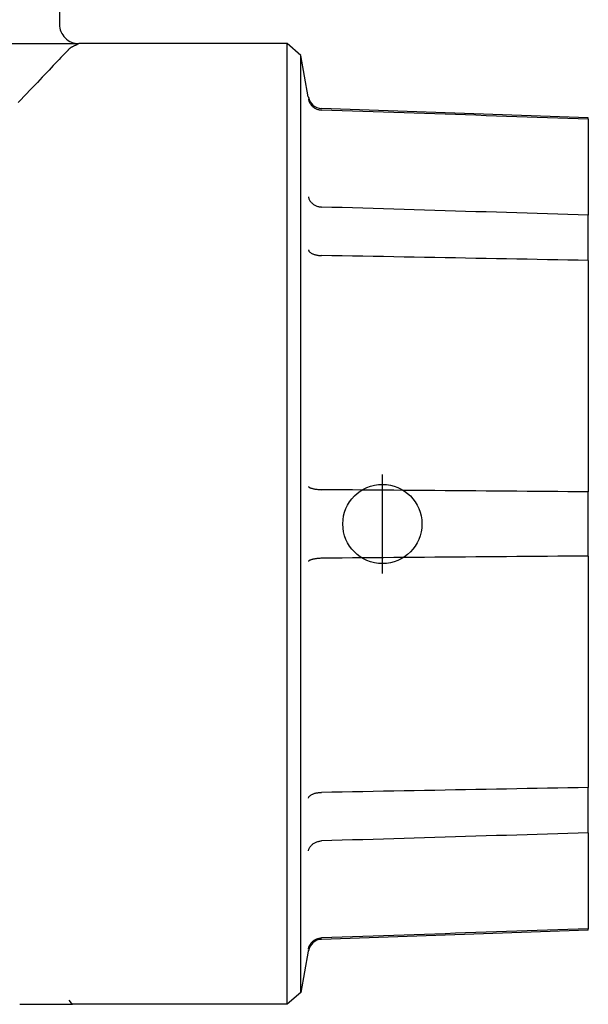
# Model space of a CAD drawing. Header units: millimetres. Extents: x 229 to 1592, y 43 to 356.
# Tile 2 of 5: x 338 to 366, y 190 to 239. Entities that reach past the tile are written whole.
import ezdxf

# ---------------------------------------------------------------- set-up
doc = ezdxf.new("R2010")
doc.units = ezdxf.units.MM
doc.layers.add('DETAIL', color=2, linetype='Continuous')
doc.layers.add('ORIGIN', color=6, linetype='Continuous')

msp = doc.modelspace()

# ---------------------------------------------------------------- linework, layer by layer
at = {"layer": 'DETAIL'}
for p, q in [((339.579, 240.624), (339.579, 239.154)), ((316.599, 238.174), (340.559, 238.174)), ((351.073, 238.174), (340.559, 238.174)), ((351.073, 189.674), (351.073, 238.174)), ((351.777, 237.583), (351.073, 238.174)), ((351.777, 190.265), (351.777, 237.583)), ((352.146, 235.489), (351.777, 237.583)), ((366.289, 234.424), (352.814, 234.894)), ((352.821, 234.822), (352.814, 234.823)), ((366.289, 234.36), (366.289, 234.424)), ((366.289, 234.36), (366.289, 229.519)), ((366.289, 227.229), (366.289, 229.519)), ((366.289, 227.229), (366.289, 215.543)), ((366.289, 212.304), (366.289, 215.543)), ((366.289, 212.304), (366.289, 200.618)), ((366.289, 198.328), (366.289, 200.618)), ((366.289, 198.328), (366.289, 193.488)), ((366.289, 193.424), (352.814, 192.953)), ((366.289, 193.424), (366.289, 193.488)), ((352.814, 193.025), (352.821, 193.025)), ((352.146, 192.358), (351.777, 190.265)), ((351.777, 190.265), (351.073, 189.674)), ((337.571, 189.674), (338.721, 189.674)), ((338.721, 189.674), (340.144, 189.674)), ((340.191, 189.735), (340.066, 189.879)), ((340.144, 189.674), (340.244, 189.674)), ((340.244, 189.674), (340.191, 189.735)), ((351.073, 189.674), (340.244, 189.674))]:
    msp.add_line(p, q, dxfattribs=at)
at = {"layer": 'DETAIL', "flags": 128}
for points in [[(340.559, 238.174), (340.558, 238.173), (340.556, 238.173), (340.554, 238.171), (340.55, 238.169), (340.545, 238.167), (340.539, 238.164), (340.532, 238.161), (340.524, 238.157), (340.515, 238.152), (340.505, 238.147), (340.493, 238.141), (340.481, 238.135), (340.467, 238.129), (340.453, 238.121), (340.437, 238.114), (340.42, 238.105), (340.402, 238.096), (340.383, 238.087), (340.362, 238.077), (340.341, 238.067), (340.318, 238.056), (340.295, 238.044), (340.27, 238.032), (340.244, 238.02)], [(339.994, 237.832), (339.915, 237.748), (339.832, 237.66), (339.745, 237.568), (339.655, 237.473), (339.562, 237.375), (339.467, 237.274), (339.369, 237.171), (339.269, 237.065), (339.166, 236.956), (339.058, 236.842), (338.946, 236.725), (338.83, 236.603), (338.711, 236.478), (338.588, 236.349), (338.462, 236.217), (338.332, 236.081), (338.2, 235.943), (338.064, 235.801), (337.925, 235.657), (337.784, 235.51), (337.64, 235.36), (337.494, 235.209)], [(340.244, 238.02), (340.233, 238.014), (340.222, 238.009), (340.211, 238.003), (340.201, 237.997), (340.19, 237.991), (340.179, 237.984), (340.169, 237.977), (340.158, 237.971), (340.147, 237.963), (340.137, 237.956), (340.126, 237.948), (340.115, 237.941), (340.105, 237.933), (340.094, 237.924), (340.084, 237.916), (340.074, 237.907), (340.063, 237.899), (340.053, 237.89), (340.043, 237.88), (340.033, 237.871), (340.023, 237.861), (340.013, 237.852), (340.003, 237.842), (339.994, 237.832)], [(352.151, 235.383), (352.159, 235.345), (352.169, 235.308), (352.182, 235.271), (352.197, 235.235), (352.213, 235.2), (352.232, 235.166), (352.252, 235.133), (352.275, 235.102), (352.299, 235.071), (352.325, 235.042), (352.352, 235.014), (352.381, 234.988), (352.412, 234.964), (352.444, 234.941), (352.477, 234.921), (352.511, 234.901), (352.547, 234.884), (352.583, 234.869), (352.62, 234.856), (352.658, 234.845), (352.697, 234.836), (352.736, 234.829), (352.775, 234.825), (352.814, 234.823)], [(366.289, 234.36), (365.774, 234.377), (365.258, 234.395), (364.743, 234.413), (364.227, 234.43), (363.711, 234.448), (363.195, 234.466), (362.678, 234.484), (362.161, 234.501), (361.644, 234.519), (361.127, 234.537), (360.61, 234.555), (360.092, 234.572), (359.574, 234.59), (359.056, 234.608), (358.538, 234.626), (358.019, 234.644), (357.5, 234.662), (356.981, 234.679), (356.462, 234.697), (355.943, 234.715), (355.423, 234.733), (354.903, 234.751), (354.383, 234.769), (353.862, 234.787), (353.342, 234.804), (352.821, 234.822)], [(352.151, 230.432), (352.159, 230.398), (352.169, 230.366), (352.182, 230.333), (352.197, 230.301), (352.213, 230.27), (352.232, 230.24), (352.252, 230.211), (352.275, 230.182), (352.299, 230.155), (352.325, 230.129), (352.352, 230.104), (352.381, 230.08), (352.412, 230.058), (352.444, 230.038), (352.477, 230.019), (352.511, 230.001), (352.547, 229.985), (352.583, 229.971), (352.62, 229.959), (352.658, 229.949), (352.697, 229.94), (352.736, 229.933), (352.775, 229.928), (352.814, 229.925)], [(352.814, 229.925), (352.815, 229.925), (352.815, 229.925), (352.815, 229.925), (352.816, 229.925), (352.816, 229.925), (352.816, 229.925), (352.816, 229.925), (352.817, 229.925), (352.817, 229.925), (352.817, 229.925), (352.817, 229.925), (352.818, 229.925), (352.818, 229.925), (352.818, 229.925), (352.818, 229.925), (352.819, 229.925), (352.819, 229.925), (352.819, 229.925), (352.82, 229.925), (352.82, 229.925), (352.82, 229.925), (352.82, 229.925), (352.821, 229.925), (352.821, 229.925)], [(366.289, 229.519), (365.774, 229.534), (365.258, 229.55), (364.743, 229.566), (364.227, 229.581), (363.711, 229.597), (363.195, 229.612), (362.678, 229.628), (362.161, 229.643), (361.644, 229.659), (361.127, 229.675), (360.61, 229.69), (360.092, 229.706), (359.574, 229.721), (359.056, 229.737), (358.538, 229.753), (358.019, 229.768), (357.5, 229.784), (356.981, 229.8), (356.462, 229.815), (355.943, 229.831), (355.423, 229.847), (354.903, 229.862), (354.383, 229.878), (353.862, 229.894), (353.342, 229.909), (352.821, 229.925)], [(352.151, 227.763), (352.159, 227.743), (352.169, 227.723), (352.182, 227.704), (352.197, 227.685), (352.213, 227.667), (352.232, 227.649), (352.252, 227.632), (352.275, 227.615), (352.299, 227.6), (352.325, 227.584), (352.352, 227.57), (352.381, 227.557), (352.412, 227.545), (352.444, 227.533), (352.477, 227.523), (352.511, 227.513), (352.547, 227.505), (352.583, 227.497), (352.62, 227.491), (352.658, 227.486), (352.697, 227.482), (352.736, 227.479), (352.775, 227.478), (352.814, 227.477)], [(352.821, 227.477), (352.821, 227.477), (352.82, 227.477), (352.82, 227.477), (352.82, 227.477), (352.82, 227.477), (352.819, 227.477), (352.819, 227.477), (352.819, 227.477), (352.818, 227.477), (352.818, 227.477), (352.818, 227.477), (352.818, 227.477), (352.817, 227.477), (352.817, 227.477), (352.817, 227.477), (352.817, 227.477), (352.816, 227.477), (352.816, 227.477), (352.816, 227.477), (352.816, 227.477), (352.815, 227.477), (352.815, 227.477), (352.815, 227.477), (352.814, 227.477)], [(366.289, 227.229), (365.774, 227.239), (365.258, 227.248), (364.743, 227.258), (364.227, 227.267), (363.711, 227.277), (363.195, 227.286), (362.678, 227.296), (362.161, 227.305), (361.644, 227.315), (361.127, 227.324), (360.61, 227.334), (360.092, 227.343), (359.574, 227.353), (359.056, 227.362), (358.538, 227.372), (358.019, 227.382), (357.5, 227.391), (356.981, 227.401), (356.462, 227.41), (355.943, 227.42), (355.423, 227.429), (354.903, 227.439), (354.383, 227.449), (353.862, 227.458), (353.342, 227.468), (352.821, 227.477)], [(352.151, 215.811), (352.159, 215.801), (352.169, 215.792), (352.182, 215.783), (352.197, 215.774), (352.213, 215.765), (352.232, 215.756), (352.252, 215.747), (352.275, 215.739), (352.299, 215.731), (352.325, 215.723), (352.352, 215.715), (352.381, 215.708), (352.412, 215.701), (352.444, 215.695), (352.477, 215.689), (352.511, 215.683), (352.547, 215.678), (352.583, 215.673), (352.62, 215.669), (352.658, 215.665), (352.697, 215.661), (352.736, 215.659), (352.775, 215.656), (352.814, 215.655)], [(352.814, 215.655), (352.815, 215.655), (352.815, 215.655), (352.815, 215.655), (352.816, 215.655), (352.816, 215.655), (352.816, 215.655), (352.816, 215.655), (352.817, 215.655), (352.817, 215.655), (352.817, 215.655), (352.817, 215.655), (352.818, 215.654), (352.818, 215.654), (352.818, 215.654), (352.818, 215.654), (352.819, 215.654), (352.819, 215.654), (352.819, 215.654), (352.82, 215.654), (352.82, 215.654), (352.82, 215.654), (352.82, 215.654), (352.821, 215.654), (352.821, 215.654)], [(366.289, 215.543), (365.774, 215.547), (365.258, 215.551), (364.743, 215.556), (364.227, 215.56), (363.711, 215.564), (363.195, 215.568), (362.678, 215.573), (362.161, 215.577), (361.644, 215.581), (361.127, 215.585), (360.61, 215.59), (360.092, 215.594), (359.574, 215.598), (359.056, 215.603), (358.538, 215.607), (358.019, 215.611), (357.5, 215.616), (356.981, 215.62), (356.462, 215.624), (355.943, 215.628), (355.423, 215.633), (354.903, 215.637), (354.383, 215.641), (353.862, 215.646), (353.342, 215.65), (352.821, 215.654)], [(366.289, 212.304), (365.774, 212.3), (365.258, 212.296), (364.743, 212.292), (364.227, 212.287), (363.711, 212.283), (363.195, 212.279), (362.678, 212.275), (362.161, 212.27), (361.644, 212.266), (361.127, 212.262), (360.61, 212.257), (360.092, 212.253), (359.574, 212.249), (359.056, 212.244), (358.538, 212.24), (358.019, 212.236), (357.5, 212.232), (356.981, 212.227), (356.462, 212.223), (355.943, 212.219), (355.423, 212.214), (354.903, 212.21), (354.383, 212.206), (353.862, 212.201), (353.342, 212.197), (352.821, 212.193)], [(352.814, 212.193), (352.775, 212.191), (352.736, 212.188), (352.697, 212.186), (352.658, 212.182), (352.62, 212.179), (352.583, 212.174), (352.547, 212.169), (352.511, 212.164), (352.477, 212.159), (352.444, 212.152), (352.412, 212.146), (352.381, 212.139), (352.352, 212.132), (352.325, 212.124), (352.299, 212.117), (352.275, 212.108), (352.252, 212.1), (352.232, 212.091), (352.213, 212.083), (352.197, 212.074), (352.182, 212.064), (352.169, 212.055), (352.159, 212.046), (352.151, 212.036)], [(352.821, 212.193), (352.821, 212.193), (352.82, 212.193), (352.82, 212.193), (352.82, 212.193), (352.82, 212.193), (352.819, 212.193), (352.819, 212.193), (352.819, 212.193), (352.818, 212.193), (352.818, 212.193), (352.818, 212.193), (352.818, 212.193), (352.817, 212.193), (352.817, 212.193), (352.817, 212.193), (352.817, 212.193), (352.816, 212.193), (352.816, 212.193), (352.816, 212.193), (352.816, 212.193), (352.815, 212.193), (352.815, 212.193), (352.815, 212.193), (352.814, 212.193)], [(352.151, 200.084), (352.159, 200.104), (352.169, 200.124), (352.182, 200.143), (352.197, 200.162), (352.213, 200.18), (352.232, 200.198), (352.252, 200.215), (352.275, 200.232), (352.299, 200.248), (352.325, 200.263), (352.352, 200.277), (352.381, 200.29), (352.412, 200.303), (352.444, 200.314), (352.477, 200.325), (352.511, 200.334), (352.547, 200.342), (352.583, 200.35), (352.62, 200.356), (352.658, 200.361), (352.697, 200.365), (352.736, 200.368), (352.775, 200.369), (352.814, 200.37)], [(352.814, 200.37), (352.815, 200.37), (352.815, 200.37), (352.815, 200.37), (352.816, 200.37), (352.816, 200.37), (352.816, 200.37), (352.816, 200.37), (352.817, 200.37), (352.817, 200.37), (352.817, 200.37), (352.817, 200.37), (352.818, 200.37), (352.818, 200.37), (352.818, 200.37), (352.818, 200.37), (352.819, 200.37), (352.819, 200.37), (352.819, 200.37), (352.82, 200.37), (352.82, 200.37), (352.82, 200.37), (352.82, 200.37), (352.821, 200.37), (352.821, 200.37)], [(366.289, 200.618), (365.774, 200.609), (365.258, 200.599), (364.743, 200.59), (364.227, 200.58), (363.711, 200.571), (363.195, 200.561), (362.678, 200.551), (362.161, 200.542), (361.644, 200.532), (361.127, 200.523), (360.61, 200.513), (360.092, 200.504), (359.574, 200.494), (359.056, 200.485), (358.538, 200.475), (358.019, 200.466), (357.5, 200.456), (356.981, 200.446), (356.462, 200.437), (355.943, 200.427), (355.423, 200.418), (354.903, 200.408), (354.383, 200.399), (353.862, 200.389), (353.342, 200.379), (352.821, 200.37)], [(352.151, 197.415), (352.159, 197.449), (352.169, 197.482), (352.182, 197.514), (352.197, 197.546), (352.213, 197.577), (352.232, 197.607), (352.252, 197.637), (352.275, 197.665), (352.299, 197.692), (352.325, 197.718), (352.352, 197.743), (352.381, 197.767), (352.412, 197.789), (352.444, 197.809), (352.477, 197.828), (352.511, 197.846), (352.547, 197.862), (352.583, 197.876), (352.62, 197.888), (352.658, 197.899), (352.697, 197.907), (352.736, 197.914), (352.775, 197.919), (352.814, 197.922)], [(352.821, 197.922), (352.821, 197.922), (352.82, 197.922), (352.82, 197.922), (352.82, 197.922), (352.82, 197.922), (352.819, 197.922), (352.819, 197.922), (352.819, 197.922), (352.818, 197.922), (352.818, 197.922), (352.818, 197.922), (352.818, 197.922), (352.817, 197.922), (352.817, 197.922), (352.817, 197.922), (352.817, 197.922), (352.816, 197.922), (352.816, 197.922), (352.816, 197.922), (352.816, 197.922), (352.815, 197.922), (352.815, 197.922), (352.815, 197.922), (352.814, 197.922)], [(366.289, 198.328), (365.774, 198.313), (365.258, 198.297), (364.743, 198.282), (364.227, 198.266), (363.711, 198.251), (363.195, 198.235), (362.678, 198.219), (362.161, 198.204), (361.644, 198.188), (361.127, 198.173), (360.61, 198.157), (360.092, 198.141), (359.574, 198.126), (359.056, 198.11), (358.538, 198.094), (358.019, 198.079), (357.5, 198.063), (356.981, 198.048), (356.462, 198.032), (355.943, 198.016), (355.423, 198.001), (354.903, 197.985), (354.383, 197.969), (353.862, 197.953), (353.342, 197.938), (352.821, 197.922)], [(366.289, 193.488), (365.774, 193.47), (365.258, 193.452), (364.743, 193.434), (364.227, 193.417), (363.711, 193.399), (363.195, 193.381), (362.678, 193.364), (362.161, 193.346), (361.644, 193.328), (361.127, 193.31), (360.61, 193.292), (360.092, 193.275), (359.574, 193.257), (359.056, 193.239), (358.538, 193.221), (358.019, 193.203), (357.5, 193.186), (356.981, 193.168), (356.462, 193.15), (355.943, 193.132), (355.423, 193.114), (354.903, 193.096), (354.383, 193.078), (353.862, 193.061), (353.342, 193.043), (352.821, 193.025)], [(352.151, 192.465), (352.159, 192.502), (352.169, 192.54), (352.182, 192.576), (352.197, 192.612), (352.213, 192.647), (352.232, 192.681), (352.252, 192.714), (352.275, 192.745), (352.299, 192.776), (352.325, 192.805), (352.352, 192.833), (352.381, 192.859), (352.412, 192.883), (352.444, 192.906), (352.477, 192.927), (352.511, 192.946), (352.547, 192.963), (352.583, 192.978), (352.62, 192.991), (352.658, 193.002), (352.697, 193.011), (352.736, 193.018), (352.775, 193.022), (352.814, 193.025)]]:
    msp.add_lwpolyline(points, dxfattribs=at)
at = {"layer": 'DETAIL'}
for centre, radius, start, end in [((340.559, 239.154), 0.98, 179.9997, 270.0004), ((354.608, 235.924), 2.5, 190, 190.5607), ((352.839, 235.594), 0.7, 190.5607, 268), ((352.839, 192.253), 0.7, 92, 169.4393), ((354.608, 191.924), 2.5, 169.4393, 170)]:
    msp.add_arc(centre, radius, start, end, dxfattribs=at)
at = {"layer": 'ORIGIN'}
msp.add_line((355.889, 211.424), (355.889, 216.424), dxfattribs=at)
msp.add_circle((355.889, 213.924), 2, dxfattribs=at)

doc.saveas('drawing.dxf')
